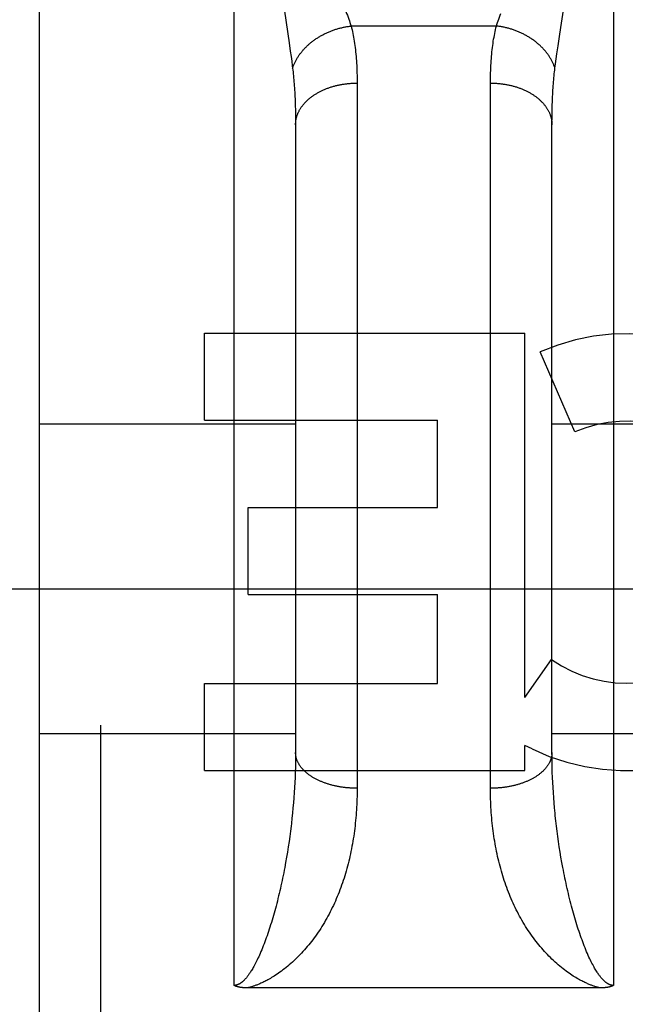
# Model space of a CAD drawing. Header units: inches. Extents: x 0 to 200, y 0 to 130.
# Tile 77 of 91: x 65.841 to 66.136, y 91.81 to 92.291. Entities that reach past the tile are written whole.
import ezdxf

# ---------------------------------------------------------------- set-up
doc = ezdxf.new("R2010")
doc.units = ezdxf.units.IN
doc.header["$LTSCALE"] = 11.0117773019
doc.header["$MEASUREMENT"] = 0
doc.linetypes.add('HIDDEN', pattern=[0.2, 0.1, -0.1])
doc.layers.add('02___PRT_ALL_AXES', color=7, linetype='CONTINUOUS')
doc.layers.add('DEFAULT_2', color=8, linetype='HIDDEN')

msp = doc.modelspace()

# ---------------------------------------------------------------- linework, layer by layer
at = {"layer": '02___PRT_ALL_AXES', "color": 8, "linetype": 'HIDDEN'}
for p, q in [((65.9313721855, 92.0952616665), (65.9313721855, 92.1376996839)), ((65.9313721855, 92.1376996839), (66.0875024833, 92.1376996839)), ((66.0875024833, 91.9601037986), (66.0875024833, 92.1376996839)), ((66.1118846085, 92.08960129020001), (66.0949588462, 92.1287089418)), ((65.9313721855, 92.0952616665), (66.0448900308, 92.0952616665)), ((66.0448900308, 92.05282364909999), (66.0448900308, 92.0952616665)), ((65.9526792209, 92.0103856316), (65.9526792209, 92.05282364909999)), ((65.9526792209, 92.05282364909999), (66.0448900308, 92.05282364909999)), ((65.9526792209, 92.0103856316), (66.0448900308, 92.0103856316)), ((66.0448900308, 91.9669159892), (66.0448900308, 92.0103856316)), ((66.0875024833, 91.9601037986), (66.10050999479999, 91.9786595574)), ((65.9313721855, 91.9244779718), (65.9313721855, 91.9669159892)), ((65.9313721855, 91.9669159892), (66.0448900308, 91.9669159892)), ((66.0875024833, 91.9244779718), (66.0875024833, 91.9367569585)), ((66.0910131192, 91.93498406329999), (66.0875024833, 91.9367569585)), ((65.9313721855, 91.9244779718), (66.0875024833, 91.9244779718))]:
    msp.add_line(p, q, dxfattribs=at)
for radius, start, end in [(0.1065278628, 244.2636228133, 113.4027352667), (0.0639146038, 234.889478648, 113.4026089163)]:
    msp.add_arc((66.1372708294, 92.03094452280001), radius, start, end, dxfattribs=at)
at = {"layer": 'DEFAULT_2', "color": 8, "linetype": 'HIDDEN'}
for p, q in [((65.8807176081, 90.84547797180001), (65.8807176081, 92.6304779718)), ((65.9457176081, 91.81968462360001), (65.9457176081, 92.6304779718)), ((66.1307176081, 92.6304779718), (66.1307176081, 91.81968462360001)), ((65.8507176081, 92.6004776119), (65.8507176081, 90.87547797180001)), ((66.1045067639, 92.2836143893), (66.10643409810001, 92.2963999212)), ((65.9702451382, 92.2947541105), (65.9725773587, 92.27926991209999)), ((66.0736283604, 92.2875362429), (66.0028068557, 92.2875362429)), ((66.1036558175, 92.27789248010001), (66.1045067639, 92.2836143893)), ((65.9725773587, 92.27926991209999), (65.973161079, 92.2752420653)), ((66.10309458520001, 92.2739676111), (66.1036558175, 92.27789248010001)), ((65.973161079, 92.2752420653), (65.9735126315, 92.2727260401)), ((65.9735126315, 92.2727260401), (65.9738341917, 92.2703381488)), ((66.10275807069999, 92.2715164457), (66.10309458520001, 92.2739676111)), ((66.1021729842, 92.2669763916), (66.1024512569, 92.2691896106)), ((66.1024512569, 92.2691896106), (66.10275807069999, 92.2715164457)), ((66.0057132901, 92.2609806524), (66.0057176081, 91.91582700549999)), ((66.0707227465, 91.9144990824), (66.0707176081, 92.2597154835)), ((65.9755002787, 92.2509743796), (65.9755785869, 92.248746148)), ((65.9755785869, 92.248746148), (65.9756394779, 92.2464677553)), ((66.10079573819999, 92.24646775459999), (66.1008566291, 92.2487461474)), ((65.9756394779, 92.2464677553), (65.9756829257, 92.2441396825)), ((65.9756829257, 92.2441396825), (65.975708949, 92.2417624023)), ((66.1007522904, 92.2441396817), (66.10079573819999, 92.24646775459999)), ((65.975708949, 92.2417624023), (65.9757176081, 92.23933541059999)), ((66.1007176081, 91.9333378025), (66.1007197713, 92.2405551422)), ((65.8507176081, 92.0934779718), (65.9757176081, 92.0934779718)), ((66.1007176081, 92.0934779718), (66.2257176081, 92.0934779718)), ((90.6632176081, 92.0129698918), (64.0592176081, 92.0129698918)), ((65.8507176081, 91.9424779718), (65.9757176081, 91.9424779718)), ((66.1007176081, 91.9424779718), (66.2257176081, 91.9424779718)), ((66.1007278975, 91.930923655), (66.1007176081, 91.9333378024)), ((65.9756764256, 91.9284976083), (65.9756248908, 91.9260602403)), ((65.9757073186, 91.93092365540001), (65.9756764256, 91.9284976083)), ((66.1007587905, 91.92849760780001), (66.1007278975, 91.930923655)), ((66.1008103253, 91.92606023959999), (66.1007587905, 91.92849760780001)), ((65.9755526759, 91.92361218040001), (65.97545974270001, 91.9211540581)), ((65.9756248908, 91.9260602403), (65.9755526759, 91.92361218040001)), ((66.1008825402, 91.92361217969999), (66.1008103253, 91.92606023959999)), ((66.1009754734, 91.9211540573), (66.1008825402, 91.92361217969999)), ((65.9753460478, 91.9186864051), (65.9752115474, 91.9162098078)), ((65.97545974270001, 91.9211540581), (65.9753460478, 91.9186864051)), ((66.10108916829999, 91.9186864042), (66.1009754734, 91.9211540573)), ((66.1012236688, 91.9162098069), (66.10108916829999, 91.9186864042)), ((65.9750561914, 91.91372479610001), (65.9748799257, 91.9112319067)), ((65.9752115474, 91.9162098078), (65.9750561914, 91.91372479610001)), ((66.10137902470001, 91.91372479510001), (66.1012236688, 91.9162098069)), ((66.1015552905, 91.9112319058), (66.10137902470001, 91.91372479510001)), ((65.974682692, 91.90873169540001), (65.9744644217, 91.90622466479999)), ((65.9748799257, 91.9112319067), (65.974682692, 91.90873169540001)), ((66.1017525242, 91.9087316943), (66.1015552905, 91.9112319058)), ((66.1019707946, 91.9062246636), (66.1017525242, 91.9087316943)), ((65.9742250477, 91.903711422), (65.9739644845, 91.901192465)), ((65.9744644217, 91.90622466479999), (65.9742250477, 91.903711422)), ((66.10221016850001, 91.90371142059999), (66.1019707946, 91.9062246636)), ((66.1029014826, 91.8974047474), (66.1026089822, 91.8999310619)), ((65.973219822, 91.8948743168), (65.9728843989, 91.8923404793)), ((65.9735337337, 91.897404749), (65.973219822, 91.8948743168)), ((66.1032153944, 91.8948743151), (66.1029014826, 91.8974047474)), ((66.10355081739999, 91.8923404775), (66.1032153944, 91.8948743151)), ((65.9725273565, 91.8898039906), (65.9721485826, 91.8872656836)), ((65.9728843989, 91.8923404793), (65.9725273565, 91.8898039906)), ((66.10390785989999, 91.88980398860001), (66.10355081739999, 91.8923404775)), ((66.1042866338, 91.8872656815), (66.10390785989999, 91.88980398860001)), ((65.9717479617, 91.8847264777), (65.9713253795, 91.8821874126)), ((65.9721485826, 91.8872656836), (65.9717479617, 91.8847264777)), ((66.1046872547, 91.88472647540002), (66.1042866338, 91.8872656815)), ((66.105109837, 91.8821874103), (66.1046872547, 91.88472647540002)), ((65.9713253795, 91.8821874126), (65.9708807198, 91.8796496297)), ((66.1055544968, 91.8796496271), (66.105109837, 91.8821874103)), ((66.10602134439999, 91.8771144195), (66.1055544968, 91.8796496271)), ((66.1243389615, 91.81847546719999), (65.9523127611, 91.8184746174))]:
    msp.add_line(p, q, dxfattribs=at)
for points in [[(65.9998411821, 92.2957295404), (66.0006045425, 92.293732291), (66.0009636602, 92.2927737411), (66.0013076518, 92.29184107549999), (66.0016366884, 92.29093347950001), (66.0019507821, 92.29005039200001), (66.0022503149, 92.2891905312), (66.002535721, 92.28835247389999), (66.0028068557, 92.2875362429)], [(66.0736283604, 92.2875362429), (66.0738994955, 92.2883524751), (66.074184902, 92.2891905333), (66.074484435, 92.29005039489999), (66.07479852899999, 92.29093348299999), (66.0751275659, 92.29184108), (66.0754715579, 92.29277374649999), (66.07583067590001, 92.2937322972)], [(65.9742622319, 92.2669763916), (65.9743734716, 92.2673107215), (65.9744904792, 92.26764439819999), (65.974613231, 92.2679773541), (65.9747417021, 92.2683095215), (65.9748758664, 92.2686408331), (65.9750156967, 92.2689712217), (65.9751611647, 92.2693006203), (65.9753122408, 92.26962896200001), (65.9754688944, 92.26995618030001), (65.9756310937, 92.27028220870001), (65.9757988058, 92.2706069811), (65.9759719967, 92.2709304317), (65.9761506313, 92.2712524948), (65.9763346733, 92.2715731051), (65.9765240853, 92.2718921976), (65.97671882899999, 92.2722097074), (65.9769188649, 92.2725255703), (65.9771241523, 92.27283972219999), (65.9773346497, 92.2731520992), (65.9775503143, 92.2734626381), (65.9777711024, 92.2737712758), (65.9779969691, 92.2740779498), (65.9782278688, 92.27438259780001), (65.9784637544, 92.274685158), (65.9787045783, 92.2749855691), (65.9789502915, 92.27528377), (65.97920084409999, 92.27557970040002), (65.9794561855, 92.2758733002), (65.9797162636, 92.2761645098), (65.9799810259, 92.27645327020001), (65.9802504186, 92.2767395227), (65.980524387, 92.2770232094), (65.9808028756, 92.2773042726), (65.9810858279, 92.27758265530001), (65.9813731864, 92.27785830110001), (65.9816648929, 92.2781311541), (65.98196088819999, 92.2784011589), (65.9822611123, 92.2786682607), (65.9825655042, 92.27893240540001), (65.9828740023, 92.2791935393), (65.9831865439, 92.2794516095), (65.9835030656, 92.2797065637), (65.9838235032, 92.27995835), (65.9841477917, 92.2802069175), (65.9844758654, 92.2804522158), (65.9848076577, 92.280694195), (65.9851431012, 92.28093280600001), (65.9854821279, 92.28116800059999), (65.9858246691, 92.2813997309), (65.9861706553, 92.2816279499), (65.9865200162, 92.2818526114), (65.9868726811, 92.2820736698), (65.9872285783, 92.28229108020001), (65.9875876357, 92.2825047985), (65.9879497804, 92.28271478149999), (65.98831493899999, 92.2829209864), (65.9886830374, 92.2831233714), (65.9890540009, 92.2833218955), (65.98942775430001, 92.28351651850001), (65.9898042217, 92.2837072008), (65.99018332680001, 92.28389390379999), (65.9905649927, 92.28407658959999), (65.990949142, 92.28425522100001), (65.9913356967, 92.284429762), (65.9917245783, 92.28460017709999), (65.9921157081, 92.2847664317), (65.9925090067, 92.284928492), (65.9929043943, 92.2850863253), (65.9933017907, 92.28523989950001), (65.99370111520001, 92.2853891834), (65.9941022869, 92.2855341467), (65.9945052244, 92.28567476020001), (65.994909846, 92.28581099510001), (65.99531606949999, 92.285942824), (65.9957238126, 92.28607022), (65.9961329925, 92.28619315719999), (65.9965435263, 92.2863116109), (65.9969553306, 92.2864255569), (65.997368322, 92.28653497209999), (65.9977824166, 92.2866398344), (65.99819753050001, 92.2867401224), (65.9986135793, 92.2868358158), (65.9990304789, 92.28692689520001), (65.9994481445, 92.2870133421), (65.9998664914, 92.287095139), (66.00028543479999, 92.2871722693), (66.0007048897, 92.2872447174), (66.00112477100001, 92.2873124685), (66.0015449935, 92.2873755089), (66.001965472, 92.2874338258), (66.0023861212, 92.2874874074), (66.0028068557, 92.2875362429)], [(66.0028068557, 92.2875362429), (66.00302314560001, 92.2866567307), (66.0032314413, 92.2857627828), (66.0034317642, 92.28485430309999), (66.0036240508, 92.28393100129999), (66.003808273, 92.2829925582), (66.0039843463, 92.2820389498), (66.0041522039, 92.28107002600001), (66.0043117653, 92.28008585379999), (66.0044629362, 92.2790865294), (66.0046056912, 92.2780718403), (66.0047399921, 92.27704158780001), (66.0048657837, 92.2759958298), (66.00498300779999, 92.2749345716), (66.0050916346, 92.273857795), (66.0051916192, 92.2727655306), (66.0052829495, 92.27165765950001), (66.00536560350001, 92.27053406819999), (66.0054395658, 92.2693947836), (66.0055048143, 92.26823979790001), (66.0055613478, 92.26706912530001), (66.0056091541, 92.2658827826), (66.0056482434, 92.26468077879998), (66.0056786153, 92.2634631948), (66.00570029, 92.2622298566), (66.0057132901, 92.2609806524)], [(66.0707176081, 92.2597154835), (66.070721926, 92.2609806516), (66.0707349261, 92.26222985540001), (66.0707566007, 92.2634631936), (66.0707869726, 92.26468077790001), (66.070826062, 92.2658827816), (66.0708738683, 92.26706912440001), (66.0709304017, 92.2682397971), (66.0709956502, 92.26939478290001), (66.0710696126, 92.2705340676), (66.0711522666, 92.2716576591), (66.0712435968, 92.2727655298), (66.0713435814, 92.273857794), (66.0714522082, 92.2749345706), (66.0715694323, 92.2759958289), (66.07169522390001, 92.27704158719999), (66.0718295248, 92.27807183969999), (66.0719722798, 92.2790865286), (66.0721234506, 92.2800858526), (66.0722830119, 92.2810700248), (66.0724508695, 92.2820389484), (66.0726269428, 92.28299255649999), (66.0728111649, 92.2839309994), (66.0730034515, 92.28485430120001), (66.0732037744, 92.2857627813), (66.0734120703, 92.2866567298), (66.0736283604, 92.2875362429)], [(66.1021729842, 92.2669763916), (66.10206174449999, 92.2673107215), (66.1019447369, 92.26764439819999), (66.1018219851, 92.2679773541), (66.10169351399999, 92.2683095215), (66.1015593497, 92.2686408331), (66.1014195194, 92.2689712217), (66.1012740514, 92.2693006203), (66.1011229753, 92.26962896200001), (66.1009663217, 92.26995618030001), (66.10080412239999, 92.27028220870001), (66.1006364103, 92.2706069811), (66.1004632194, 92.2709304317), (66.1002845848, 92.2712524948), (66.1001005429, 92.2715731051), (66.0999111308, 92.2718921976), (66.0997163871, 92.2722097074), (66.0995163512, 92.2725255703), (66.0993110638, 92.27283972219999), (66.0991005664, 92.2731520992), (66.0988849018, 92.2734626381), (66.0986641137, 92.2737712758), (66.098438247, 92.2740779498), (66.09820734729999, 92.27438259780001), (66.0979714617, 92.274685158), (66.0977306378, 92.2749855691), (66.0974849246, 92.27528377), (66.097234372, 92.27557970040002), (66.09697903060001, 92.2758733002), (66.0967189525, 92.2761645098), (66.0964541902, 92.27645327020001), (66.0961847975, 92.2767395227), (66.09591082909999, 92.2770232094), (66.0956323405, 92.2773042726), (66.0953493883, 92.27758265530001), (66.0950620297, 92.27785830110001), (66.0947703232, 92.2781311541), (66.0944743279, 92.2784011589), (66.0941741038, 92.2786682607), (66.0938697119, 92.27893240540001), (66.0935612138, 92.2791935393), (66.09324867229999, 92.2794516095), (66.0929321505, 92.2797065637), (66.0926117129, 92.27995835), (66.0922874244, 92.2802069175), (66.0919593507, 92.2804522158), (66.09162755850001, 92.280694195), (66.0912921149, 92.28093280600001), (66.0909530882, 92.28116800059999), (66.090610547, 92.2813997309), (66.0902645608, 92.2816279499), (66.08991519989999, 92.2818526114), (66.089562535, 92.2820736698), (66.0892066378, 92.28229108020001), (66.0888475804, 92.2825047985), (66.0884854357, 92.28271478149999), (66.0881202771, 92.2829209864), (66.0877521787, 92.2831233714), (66.08738121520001, 92.2833218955), (66.0870074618, 92.28351651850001), (66.0866309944, 92.2837072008), (66.0862518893, 92.28389390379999), (66.08587022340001, 92.28407658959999), (66.0854860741, 92.28425522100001), (66.08509951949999, 92.284429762), (66.0847106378, 92.28460017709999), (66.08431950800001, 92.2847664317), (66.08392620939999, 92.284928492), (66.0835308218, 92.2850863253), (66.08313342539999, 92.28523989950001), (66.0827341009, 92.2853891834), (66.0823329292, 92.2855341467), (66.0819299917, 92.28567476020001), (66.0815253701, 92.28581099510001), (66.0811191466, 92.285942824), (66.0807114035, 92.28607022), (66.0803022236, 92.28619315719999), (66.0798916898, 92.2863116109), (66.0794798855, 92.2864255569), (66.0790668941, 92.28653497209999), (66.07865279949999, 92.2866398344), (66.0782376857, 92.2867401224), (66.0778216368, 92.2868358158), (66.0774047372, 92.28692689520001), (66.0769870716, 92.2870133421), (66.0765687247, 92.287095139), (66.0761497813, 92.2871722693), (66.0757303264, 92.2872447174), (66.0753104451, 92.2873124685), (66.0748902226, 92.2873755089), (66.0744697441, 92.2874338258), (66.0740490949, 92.2874874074), (66.0736283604, 92.2875362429)], [(65.9738341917, 92.2703381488), (65.9741266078, 92.2680687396), (65.9742622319, 92.2669763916)], [(65.9742622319, 92.2669763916), (65.9743703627, 92.2660708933), (65.9744745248, 92.26515308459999), (65.974574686, 92.2642229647), (65.9746708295, 92.2632802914), (65.9747629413, 92.26232480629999), (65.9748509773, 92.2613565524), (65.9749349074, 92.26037544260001), (65.9750146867, 92.25938161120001), (65.9750902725, 92.2583752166), (65.9751616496, 92.2573561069), (65.9752288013, 92.25632414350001), (65.9752916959, 92.2552794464), (65.97535030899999, 92.254222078), (65.9754046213, 92.25315207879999), (65.9754546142, 92.2520695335), (65.9755002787, 92.2509743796)], [(66.1008566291, 92.2487461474), (66.1009349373, 92.2509743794), (66.1009806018, 92.252069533), (66.1010305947, 92.253152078), (66.101084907, 92.2542220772), (66.1011435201, 92.2552794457), (66.1012064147, 92.25632414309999), (66.10127356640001, 92.2573561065), (66.10134494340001, 92.258375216), (66.1014205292, 92.25938161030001), (66.10150030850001, 92.2603754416), (66.1015842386, 92.2613565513), (66.1016722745, 92.2623248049), (66.1017643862, 92.2632802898), (66.10186052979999, 92.2642229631), (66.10196069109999, 92.26515308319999), (66.10206485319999, 92.2660708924), (66.1021729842, 92.2669763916)], [(65.9757176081, 92.23933541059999), (65.9757205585, 92.2396212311), (65.9757294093, 92.2399069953), (65.9757441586, 92.24019264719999), (65.9757648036, 92.2404781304), (65.9757913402, 92.24076338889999), (65.9758237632, 92.2410483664), (65.9758620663, 92.2413330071), (65.9759062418, 92.24161725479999), (65.9759562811, 92.2419010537), (65.97601217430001, 92.24218434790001), (65.9760739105, 92.2424670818), (65.9761414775, 92.24274919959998), (65.97621486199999, 92.24303064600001), (65.9762940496, 92.2433113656), (65.9763790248, 92.24359130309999), (65.97646977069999, 92.2438704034), (65.9765662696, 92.2441486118), (65.9766685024, 92.2444258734), (65.9767764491, 92.24470213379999), (65.9768900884, 92.24497733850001), (65.977009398, 92.2452514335), (65.9771343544, 92.24552436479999), (65.977264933, 92.2457960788), (65.97740110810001, 92.246066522), (65.9775428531, 92.2463356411), (65.97769013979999, 92.2466033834), (65.9778429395, 92.2468696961), (65.9780012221, 92.2471345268), (65.9781649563, 92.24739782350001), (65.97833411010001, 92.2476595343), (65.9785086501, 92.2479196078), (65.978688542, 92.24817799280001), (65.9788737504, 92.2484346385), (65.979064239, 92.24868949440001), (65.9792599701, 92.24894251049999), (65.9794609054, 92.2491936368), (65.9796670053, 92.249442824), (65.9798782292, 92.2496900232), (65.98009453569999, 92.2499351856), (65.9803158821, 92.2501782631), (65.98054222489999, 92.25041920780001), (65.98077351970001, 92.25065797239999), (65.9810097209, 92.2508945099), (65.981250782, 92.25112877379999), (65.9814966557, 92.25136071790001), (65.9817472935, 92.2515902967), (65.9820026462, 92.2518174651), (65.9822626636, 92.2520421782), (65.9825272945, 92.252264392), (65.9827964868, 92.2524840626), (65.9830701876, 92.25270114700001), (65.9833483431, 92.2529156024), (65.9836308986, 92.2531273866), (65.9839177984, 92.25333645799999), (65.9842089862, 92.2535427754), (65.9845044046, 92.2537462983), (65.9848039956, 92.2539469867), (65.98510770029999, 92.25414480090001), (65.9854154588, 92.2543397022), (65.98572721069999, 92.2545316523), (65.9860428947, 92.25472061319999), (65.9863624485, 92.254906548), (65.9866858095, 92.25508942), (65.98701291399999, 92.2552691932), (65.9873436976, 92.2554458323), (65.9876780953, 92.2556193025), (65.9880160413, 92.2557895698), (65.9883574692, 92.2559566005), (65.9887023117, 92.256120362), (65.9890505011, 92.2562808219), (65.9894019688, 92.25643794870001), (65.9897566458, 92.2565917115), (65.9901144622, 92.25674208), (65.9904753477, 92.25688902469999), (65.9908392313, 92.25703251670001), (65.9912060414, 92.2571725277), (65.9915757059, 92.2573090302), (65.9919481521, 92.2574419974), (65.9923233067, 92.25757140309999), (65.9927010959, 92.2576972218), (65.9930814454, 92.25781942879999), (65.9934642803, 92.2579380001), (65.9938495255, 92.2580529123), (65.9942371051, 92.25816414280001), (65.9946269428, 92.2582716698), (65.9950189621, 92.25837547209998), (65.9954130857, 92.2584755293), (65.9958092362, 92.2585718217), (65.9962073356, 92.25866433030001), (65.9966073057, 92.258753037), (65.9970090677, 92.25883792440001), (65.9974125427, 92.2589189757), (65.9978176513, 92.25899617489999), (65.99822431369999, 92.259069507), (65.9986324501, 92.2591389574), (65.99904198, 92.2592045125), (65.9994528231, 92.2592661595), (65.9998648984, 92.2593238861), (66.00027812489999, 92.2593776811), (66.0006924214, 92.2594275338), (66.0011077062, 92.25947343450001), (66.0015238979, 92.2595153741), (66.0019409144, 92.2595533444), (66.0023586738, 92.25958733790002), (66.0027770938, 92.2596173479), (66.0031960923, 92.25964336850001), (66.00361558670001, 92.25966539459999), (66.0040354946, 92.25968342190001), (66.00445573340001, 92.2596974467), (66.00487622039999, 92.25970746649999), (66.0052968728, 92.2597134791), (66.0057176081, 92.2597154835)], [(66.0707176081, 92.2597154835), (66.07113834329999, 92.2597134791), (66.0715589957, 92.25970746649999), (66.0719794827, 92.2596974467), (66.07239972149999, 92.25968342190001), (66.0728196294, 92.25966539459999), (66.07323912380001, 92.25964336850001), (66.07365812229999, 92.2596173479), (66.07407654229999, 92.25958733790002), (66.0744943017, 92.2595533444), (66.0749113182, 92.2595153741), (66.07532750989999, 92.25947343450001), (66.0757427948, 92.2594275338), (66.0761570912, 92.2593776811), (66.0765703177, 92.2593238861), (66.07698239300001, 92.2592661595), (66.0773932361, 92.2592045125), (66.077802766, 92.2591389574), (66.0782109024, 92.259069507), (66.0786175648, 92.25899617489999), (66.0790226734, 92.2589189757), (66.0794261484, 92.25883792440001), (66.0798279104, 92.258753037), (66.0802278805, 92.25866433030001), (66.08062597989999, 92.2585718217), (66.0810221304, 92.2584755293), (66.08141625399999, 92.25837547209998), (66.0818082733, 92.2582716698), (66.082198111, 92.25816414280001), (66.0825856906, 92.2580529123), (66.0829709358, 92.2579380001), (66.0833537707, 92.25781942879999), (66.0837341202, 92.2576972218), (66.0841119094, 92.25757140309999), (66.084487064, 92.2574419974), (66.0848595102, 92.2573090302), (66.0852291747, 92.2571725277), (66.0855959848, 92.25703251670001), (66.0859598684, 92.25688902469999), (66.0863207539, 92.25674208), (66.0866785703, 92.2565917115), (66.0870332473, 92.25643794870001), (66.087384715, 92.2562808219), (66.0877329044, 92.256120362), (66.0880777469, 92.2559566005), (66.0884191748, 92.2557895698), (66.0887571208, 92.2556193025), (66.0890915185, 92.2554458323), (66.0894223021, 92.2552691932), (66.08974940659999, 92.25508942), (66.0900727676, 92.254906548), (66.0903923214, 92.25472061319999), (66.0907080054, 92.2545316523), (66.09101975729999, 92.2543397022), (66.0913275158, 92.25414480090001), (66.0916312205, 92.2539469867), (66.09193081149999, 92.2537462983), (66.09222622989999, 92.2535427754), (66.09251741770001, 92.25333645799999), (66.0928043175, 92.2531273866), (66.093086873, 92.2529156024), (66.0933650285, 92.25270114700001), (66.0936387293, 92.2524840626), (66.0939079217, 92.252264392), (66.0941725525, 92.2520421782), (66.0944325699, 92.2518174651), (66.0946879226, 92.2515902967), (66.0949385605, 92.25136071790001), (66.0951844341, 92.25112877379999), (66.0954254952, 92.2508945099), (66.0956616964, 92.25065797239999), (66.0958929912, 92.25041920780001), (66.096119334, 92.2501782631), (66.0963406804, 92.2499351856), (66.0965569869, 92.2496900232), (66.0967682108, 92.249442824), (66.09697431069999, 92.2491936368), (66.097175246, 92.24894251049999), (66.0973709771, 92.24868949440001), (66.0975614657, 92.2484346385), (66.0977466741, 92.24817799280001), (66.097926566, 92.2479196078), (66.098101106, 92.2476595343), (66.09827025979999, 92.24739782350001), (66.09843399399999, 92.2471345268), (66.0985922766, 92.2468696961), (66.0987450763, 92.2466033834), (66.098892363, 92.2463356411), (66.099034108, 92.246066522), (66.09917028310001, 92.2457960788), (66.0993008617, 92.24552436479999), (66.0994258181, 92.2452514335), (66.09954512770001, 92.24497733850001), (66.099658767, 92.24470213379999), (66.09976671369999, 92.2444258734), (66.0998689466, 92.2441486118), (66.0999654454, 92.2438704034), (66.1000561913, 92.24359130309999), (66.1001411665, 92.2433113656), (66.1002203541, 92.24303064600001), (66.1002937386, 92.24274919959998), (66.1003613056, 92.2424670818), (66.1004230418, 92.24218434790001), (66.1004789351, 92.2419010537), (66.1005289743, 92.24161725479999), (66.1005731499, 92.2413330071), (66.1006114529, 92.2410483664), (66.1006438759, 92.24076338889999), (66.1006704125, 92.2404781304), (66.1006910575, 92.24019264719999), (66.10070580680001, 92.2399069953), (66.10071465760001, 92.2396212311), (66.1007176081, 92.23933541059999)], [(66.1007197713, 92.2405551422), (66.10073710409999, 92.2429572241), (66.1007522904, 92.2441396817)], [(65.9757176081, 92.239335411), (65.9757150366, 91.93213228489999), (65.9757073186, 91.93092365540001)], [(66.0057176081, 91.91582700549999), (66.0052968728, 91.9158287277), (66.00487622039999, 91.9158338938), (66.00445573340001, 91.9158425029), (66.0040354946, 91.91585455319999), (66.00361558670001, 91.9158700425), (66.0031960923, 91.9158889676), (66.0027770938, 91.91591132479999), (66.0023586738, 91.9159371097), (66.0019409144, 91.91596631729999), (66.0015238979, 91.9159989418), (66.0011077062, 91.9160349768), (66.0006924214, 91.9160744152), (66.00027812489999, 91.9161172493), (65.9998648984, 91.9161634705), (65.9994528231, 91.91621307), (65.99904198, 91.9162660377), (65.9986324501, 91.9163223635), (65.99822431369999, 91.9163820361), (65.9978176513, 91.9164450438), (65.9974125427, 91.9165113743), (65.9970090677, 91.91658101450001), (65.9966073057, 91.9166539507), (65.9962073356, 91.91673016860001), (65.9958092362, 91.91680965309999), (65.9954130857, 91.9168923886), (65.9950189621, 91.916978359), (65.9946269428, 91.91706754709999), (65.9942371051, 91.9171599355), (65.9938495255, 91.9172555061), (65.9934642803, 91.91735424), (65.9930814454, 91.9174561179), (65.9927010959, 91.91756111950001), (65.9923233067, 91.9176692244), (65.9919481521, 91.91778041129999), (65.9915757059, 91.9178946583), (65.9912060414, 91.9180119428), (65.9908392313, 91.91813224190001), (65.9904753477, 91.9182555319), (65.9901144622, 91.9183817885), (65.9897566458, 91.9185109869), (65.9894019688, 91.9186431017), (65.9890505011, 91.9187781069), (65.9887023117, 91.9189159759), (65.9883574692, 91.9190566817), (65.9880160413, 91.9192001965), (65.9876780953, 91.91934649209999), (65.9873436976, 91.9194955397), (65.98701291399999, 91.9196473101), (65.9866858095, 91.9198017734), (65.9863624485, 91.9199588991), (65.9860428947, 91.92011865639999), (65.98572721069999, 91.9202810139), (65.9854154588, 91.92044593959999), (65.98510770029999, 91.92061340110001), (65.9848039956, 91.92078336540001), (65.9845044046, 91.9209557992), (65.9842089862, 91.9211306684), (65.9839177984, 91.9213079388), (65.9836308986, 91.9214875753), (65.9833483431, 91.9216695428), (65.9830701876, 91.9218538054), (65.9827964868, 91.9220403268), (65.9825272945, 91.9222290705), (65.9822626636, 91.9224199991), (65.9820026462, 91.9226130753), (65.9817472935, 91.922808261), (65.9814966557, 91.92300551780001), (65.981250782, 91.9232048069), (65.9810097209, 91.9234060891), (65.98077351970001, 91.9236093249), (65.98054222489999, 91.9238144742), (65.9803158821, 91.92402149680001), (65.98009453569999, 91.9242303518), (65.9798782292, 91.9244409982), (65.9796670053, 91.92465339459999), (65.9794609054, 91.9248674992), (65.9792599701, 91.9250832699), (65.979064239, 91.9253006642), (65.9788737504, 91.92551963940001), (65.978688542, 91.9257401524), (65.9785086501, 91.9259621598), (65.97833411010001, 91.92618561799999), (65.9781649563, 91.926410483), (65.9780012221, 91.9266367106), (65.9778429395, 91.9268642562), (65.97769013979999, 91.9270930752), (65.9775428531, 91.9273231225), (65.97740110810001, 91.9275543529), (65.977264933, 91.9277867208), (65.9771343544, 91.9280201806), (65.977009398, 91.9282546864), (65.9768900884, 91.92849019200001), (65.9767764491, 91.9287266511), (65.9766685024, 91.92896401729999), (65.9765662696, 91.9292022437), (65.97646977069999, 91.9294412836), (65.9763790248, 91.9296810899), (65.9762940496, 91.9299216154), (65.97621486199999, 91.93016281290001), (65.9761414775, 91.930404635), (65.9760739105, 91.930647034), (65.97601217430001, 91.9308899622), (65.9759562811, 91.9311333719), (65.9759062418, 91.9313772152), (65.9758620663, 91.9316214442), (65.9758237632, 91.9318660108), (65.9757913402, 91.9321108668), (65.9757648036, 91.9323559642), (65.9757441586, 91.93260125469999), (65.9757294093, 91.9328466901), (65.9757205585, 91.93309222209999), (65.9757176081, 91.9333378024)], [(66.1007176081, 91.9333378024), (66.10071465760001, 91.93309222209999), (66.10070580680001, 91.9328466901), (66.1006910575, 91.93260125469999), (66.1006704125, 91.9323559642), (66.1006438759, 91.9321108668), (66.1006114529, 91.9318660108), (66.1005731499, 91.9316214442), (66.1005289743, 91.9313772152), (66.1004789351, 91.9311333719), (66.1004230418, 91.9308899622), (66.1003613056, 91.930647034), (66.1002937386, 91.930404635), (66.1002203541, 91.93016281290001), (66.1001411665, 91.9299216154), (66.1000561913, 91.9296810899), (66.0999654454, 91.9294412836), (66.0998689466, 91.9292022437), (66.09976671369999, 91.92896401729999), (66.099658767, 91.9287266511), (66.09954512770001, 91.92849019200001), (66.0994258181, 91.9282546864), (66.0993008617, 91.9280201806), (66.09917028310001, 91.9277867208), (66.099034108, 91.9275543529), (66.098892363, 91.9273231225), (66.0987450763, 91.9270930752), (66.0985922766, 91.9268642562), (66.09843399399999, 91.9266367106), (66.09827025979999, 91.926410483), (66.098101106, 91.92618561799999), (66.097926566, 91.9259621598), (66.0977466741, 91.9257401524), (66.0975614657, 91.92551963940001), (66.0973709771, 91.9253006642), (66.097175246, 91.9250832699), (66.09697431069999, 91.9248674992), (66.0967682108, 91.92465339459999), (66.0965569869, 91.9244409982), (66.0963406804, 91.9242303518), (66.096119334, 91.92402149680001), (66.0958929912, 91.9238144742), (66.0956616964, 91.9236093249), (66.0954254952, 91.9234060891), (66.0951844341, 91.9232048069), (66.0949385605, 91.92300551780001), (66.0946879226, 91.922808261), (66.0944325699, 91.9226130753), (66.0941725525, 91.9224199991), (66.0939079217, 91.9222290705), (66.0936387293, 91.9220403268), (66.0933650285, 91.9218538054), (66.093086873, 91.9216695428), (66.0928043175, 91.9214875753), (66.09251741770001, 91.9213079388), (66.09222622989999, 91.9211306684), (66.09193081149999, 91.9209557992), (66.0916312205, 91.92078336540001), (66.0913275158, 91.92061340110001), (66.09101975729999, 91.92044593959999), (66.0907080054, 91.9202810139), (66.0903923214, 91.92011865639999), (66.0900727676, 91.9199588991), (66.08974940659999, 91.9198017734), (66.0894223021, 91.9196473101), (66.0890915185, 91.9194955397), (66.0887571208, 91.91934649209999), (66.0884191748, 91.9192001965), (66.0880777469, 91.9190566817), (66.0877329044, 91.9189159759), (66.087384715, 91.9187781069), (66.0870332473, 91.9186431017), (66.0866785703, 91.9185109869), (66.0863207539, 91.9183817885), (66.0859598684, 91.9182555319), (66.0855959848, 91.91813224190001), (66.0852291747, 91.9180119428), (66.0848595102, 91.9178946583), (66.084487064, 91.91778041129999), (66.0841119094, 91.9176692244), (66.0837341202, 91.91756111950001), (66.0833537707, 91.9174561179), (66.0829709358, 91.91735424), (66.0825856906, 91.9172555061), (66.082198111, 91.9171599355), (66.0818082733, 91.91706754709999), (66.08141625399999, 91.916978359), (66.0810221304, 91.9168923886), (66.08062597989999, 91.91680965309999), (66.0802278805, 91.91673016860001), (66.0798279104, 91.9166539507), (66.0794261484, 91.91658101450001), (66.0790226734, 91.9165113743), (66.0786175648, 91.9164450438), (66.0782109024, 91.9163820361), (66.077802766, 91.9163223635), (66.0773932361, 91.9162660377), (66.07698239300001, 91.91621307), (66.0765703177, 91.9161634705), (66.0761570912, 91.9161172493), (66.0757427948, 91.9160744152), (66.07532750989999, 91.9160349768), (66.0749113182, 91.9159989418), (66.0744943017, 91.91596631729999), (66.07407654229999, 91.9159371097), (66.07365812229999, 91.91591132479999), (66.07323912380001, 91.9158889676), (66.0728196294, 91.9158700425), (66.07239972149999, 91.91585455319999), (66.0719794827, 91.9158425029), (66.0715589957, 91.9158338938), (66.07113834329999, 91.9158287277), (66.0707176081, 91.91582700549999)], [(66.0057176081, 91.91582700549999), (66.0057124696, 91.9144990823), (66.0056970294, 91.91317422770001), (66.0056712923, 91.91185249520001), (66.0056352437, 91.91053406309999), (66.0055888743, 91.9092190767), (66.0055321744, 91.90790768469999), (66.0054651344, 91.9066000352), (66.00538774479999, 91.90529627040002), (66.0052999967, 91.9039965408), (66.00520187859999, 91.90270096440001), (66.0050933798, 91.9014096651), (66.0049744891, 91.9001227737), (66.0048451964, 91.8988404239), (66.0047054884, 91.8975627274), (66.00455535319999, 91.89628980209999), (66.0043947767, 91.8950217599), (66.0042237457, 91.8937587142), (66.0040422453, 91.8925007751), (66.00385026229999, 91.89124805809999), (66.0036477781, 91.8900006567), (66.0034347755, 91.8887586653), (66.0032112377, 91.8875221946), (66.0029771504, 91.8862913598), (66.0027324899, 91.8850662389), (66.00247723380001, 91.88384691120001), (66.0022113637, 91.8826334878), (66.0019348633, 91.8814260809), (66.00164770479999, 91.88022476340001), (66.00134986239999, 91.8790296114), (66.0010413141, 91.87784072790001), (66.0007220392, 91.87665821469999), (66.00039200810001, 91.87548214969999), (66.0000511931, 91.87431261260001), (65.9996995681, 91.8731496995), (65.9993371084, 91.87199350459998), (65.9989637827, 91.87084411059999), (65.9985795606, 91.8697015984), (65.9981844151, 91.868566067), (65.9977783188, 91.8674376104), (65.9973612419, 91.8663163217), (65.9969331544, 91.8652022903), (65.99649402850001, 91.8640956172), (65.9960438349, 91.862996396), (65.9955825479, 91.8619047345), (65.99511013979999, 91.8608207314), (65.9946265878, 91.85974450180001), (65.9941318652, 91.85867614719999), (65.9936259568, 91.8576157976), (65.9931088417, 91.8565635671), (65.9925805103, 91.8555195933), (65.9920409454, 91.8544839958), (65.991490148, 91.8534569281), (65.9909280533, 91.8524384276), (65.9903548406, 91.85142894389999), (65.98977044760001, 91.8504285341), (65.98917553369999, 91.8494383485), (65.9885703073, 91.84845886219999), (65.9879560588, 91.84749196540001), (65.9873341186, 91.84653965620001), (65.9867045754, 91.84560172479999), (65.9860679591, 91.84467868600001), (65.9854242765, 91.84377025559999), (65.9847736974, 91.8428763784), (65.9841162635, 91.8419968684), (65.9834520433, 91.8411315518), (65.9827811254, 91.8402803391), (65.9821035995, 91.8394431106), (65.981419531, 91.8386197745), (65.9807290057, 91.8378102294), (65.9800320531, 91.83701437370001), (65.9793287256, 91.8362320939), (65.9786190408, 91.8354633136), (65.9779030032, 91.8347079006), (65.977180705, 91.8339658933), (65.9764522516, 91.83323734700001), (65.9757176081, 91.8325220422)], [(66.1007176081, 91.8325220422), (66.0999829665, 91.833237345), (66.0992545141, 91.83396589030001), (66.0985322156, 91.8347078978), (66.0978161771, 91.8354633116), (66.0971064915, 91.8362320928), (66.0964031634, 91.8370143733), (66.0957062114, 91.8378102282), (66.0950156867, 91.8386197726), (66.0943316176, 91.83944310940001), (66.0936540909, 91.84028033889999), (66.0929831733, 91.84113155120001), (66.0923189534, 91.8419968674), (66.09166151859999, 91.84287637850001), (66.0910109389, 91.8437702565), (66.0903672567, 91.84467868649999), (66.0897306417, 91.84560172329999), (66.0891011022, 91.8465396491), (66.0884791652, 91.84749195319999), (66.0878649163, 91.8484588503), (66.0872596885, 91.84943833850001), (66.0866647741, 91.85042852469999), (66.0860803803, 91.8514289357), (66.0855071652, 91.8524384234), (66.0849450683, 91.85345692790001), (66.0843942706, 91.8544839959), (66.0838547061, 91.85551959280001), (66.0833263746, 91.8565635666), (66.0828092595, 91.8576157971), (66.0823033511, 91.85867614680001), (66.0818086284, 91.85974450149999), (66.0813250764, 91.8608207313), (66.0808526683, 91.8619047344), (66.0803913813, 91.8629963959), (66.0799411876, 91.86409561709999), (66.0795020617, 91.8652022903), (66.0790739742, 91.8663163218), (66.0786568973, 91.86743761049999), (66.07825080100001, 91.8685660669), (66.0778556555, 91.8697015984), (66.0774714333, 91.8708441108), (66.07709810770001, 91.87199350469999), (66.076735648, 91.8731496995), (66.076384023, 91.87431261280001), (66.0760432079, 91.87548215), (66.0757131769, 91.87665821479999), (66.075393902, 91.877840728), (66.0750853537, 91.8790296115), (66.0747875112, 91.88022476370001), (66.0745003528, 91.881426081), (66.0742238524, 91.88263348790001), (66.0739579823, 91.8838469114), (66.0737027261, 91.8850662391), (66.07345806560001, 91.88629136), (66.07322397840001, 91.8875221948), (66.0730004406, 91.88875866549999), (66.0727874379, 91.8900006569), (66.0725849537, 91.8912480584), (66.0723929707, 91.89250077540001), (66.07221147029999, 91.89375871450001), (66.0720404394, 91.89502176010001), (66.0718798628, 91.89628980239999), (66.0717297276, 91.8975627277), (66.0715900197, 91.8988404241), (66.071460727, 91.9001227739), (66.07134183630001, 91.90140966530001), (66.0712333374, 91.90270096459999), (66.0711352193, 91.9039965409), (66.0710474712, 91.90529627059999), (66.0709700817, 91.9066000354), (66.0709030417, 91.9079076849), (66.0708463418, 91.909219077), (66.0707999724, 91.91053406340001), (66.0707639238, 91.91185249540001), (66.0707381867, 91.91317422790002), (66.0707227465, 91.9144990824)], [(66.1026089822, 91.8999310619), (66.1023377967, 91.9024526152), (66.10221016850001, 91.90371142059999)], [(65.9739644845, 91.901192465), (65.973682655, 91.8986684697), (65.9735337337, 91.897404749)], [(65.9708807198, 91.8796496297), (65.9704138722, 91.8771144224), (65.9701720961, 91.8758482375), (65.969924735, 91.8745832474), (65.96967178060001, 91.8733196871), (65.9694132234, 91.8720577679), (65.9691490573, 91.8707977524), (65.9688792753, 91.8695398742), (65.96860387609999, 91.86828443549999), (65.9683228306, 91.8670315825), (65.9680362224, 91.8657820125), (65.96774403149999, 91.86453590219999), (65.9674465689, 91.8632948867), (65.96714396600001, 91.8620596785), (65.9668368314, 91.8608329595), (65.9665258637, 91.8596174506), (65.9662110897, 91.858413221), (65.96589278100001, 91.8572212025), (65.96557094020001, 91.8560413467), (65.96524564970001, 91.85487387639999), (65.9649169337, 91.8537188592), (65.9645848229, 91.85257636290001), (65.9642493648, 91.8514465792), (65.9639106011, 91.8503296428), (65.9635685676, 91.84922574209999), (65.9632233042, 91.8481350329), (65.9628748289, 91.8470576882), (65.96252316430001, 91.84599384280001), (65.96216832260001, 91.8449437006), (65.9618103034, 91.8439073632), (65.9614491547, 91.84288519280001), (65.9610848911, 91.84187765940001), (65.9607176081, 91.8408844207)], [(66.1157176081, 91.8408844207), (66.1153503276, 91.84187765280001), (66.1149860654, 91.8428851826), (66.1146249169, 91.8439073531), (66.114266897, 91.84494369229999), (66.1139120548, 91.8459938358), (66.1135603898, 91.84705768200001), (66.1132119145, 91.8481350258), (66.1128666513, 91.849225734), (66.1125246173, 91.85032963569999), (66.1121858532, 91.8514465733), (66.111850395, 91.8525763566), (66.1115182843, 91.8537188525), (66.1111895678, 91.85487387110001), (66.1108642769, 91.85604134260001), (66.11054243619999, 91.8572211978), (66.1102241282, 91.85841321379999), (66.109909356, 91.8596174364), (66.1095983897, 91.86083293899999), (66.1092912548, 91.86205965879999), (66.108988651, 91.86329487), (66.1086911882, 91.8645358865), (66.1083989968, 91.8657819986), (66.1081123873, 91.8670315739), (66.1078313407, 91.86828443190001), (66.10755594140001, 91.8695398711), (66.10728615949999, 91.87079774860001), (66.1070219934, 91.87205776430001), (66.1067634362, 91.8733196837), (66.1065104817, 91.8745832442), (66.1062631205, 91.87584823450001), (66.10602134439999, 91.8771144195)], [(65.9607176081, 91.8408844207), (65.9603457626, 91.83990219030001), (65.9599730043, 91.83894145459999), (65.9595992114, 91.83800087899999), (65.9592252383, 91.83708278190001), (65.95885127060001, 91.8361874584), (65.9584792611, 91.8353191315), (65.9581109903, 91.8344814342), (65.9577473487, 91.83367540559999), (65.957389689, 91.83290318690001), (65.9570384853, 91.8321645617), (65.9566945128, 91.83146012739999), (65.9563582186, 91.8307894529), (65.9560302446, 91.8301526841), (65.9557107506, 91.829548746), (65.95540003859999, 91.8289770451), (65.9550982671, 91.82843651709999), (65.9548056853, 91.82792644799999), (65.95452226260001, 91.827445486), (65.95424819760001, 91.8269928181), (65.9539829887, 91.82656645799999), (65.9537262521, 91.8261647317), (65.9534777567, 91.825786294), (65.9532371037, 91.82542962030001), (65.9530043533, 91.8250939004), (65.9527795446, 91.8247783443), (65.9525623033, 91.82448160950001), (65.9523524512, 91.8242026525), (65.9521493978, 91.8239400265), (65.9519525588, 91.82369228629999), (65.95176169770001, 91.82345859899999), (65.95157639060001, 91.82323788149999), (65.95139658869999, 91.82302959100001), (65.9512221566, 91.82283307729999), (65.9510529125, 91.8226476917), (65.95088872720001, 91.8224728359), (65.95072929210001, 91.82230780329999), (65.9505743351, 91.8221519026), (65.9504236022, 91.8220045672), (65.9502768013, 91.8218651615), (65.9501337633, 91.8217332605), (65.9499942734, 91.8216083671), (65.94985816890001, 91.82149010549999), (65.9497252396, 91.8213780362), (65.949595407, 91.82127188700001), (65.94946856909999, 91.8211713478), (65.9493445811, 91.8210761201), (65.9492233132, 91.8209858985), (65.9491046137, 91.82090041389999), (65.9489882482, 91.8208193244), (65.9488743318, 91.8207425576), (65.9487628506, 91.8206699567), (65.948653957, 91.82060144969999), (65.9485478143, 91.82053698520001), (65.9484443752, 91.8204763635), (65.9483436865, 91.820419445), (65.9482456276, 91.82036601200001), (65.9481501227, 91.82031586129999), (65.94805708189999, 91.82026881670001), (65.9479664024, 91.8202246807), (65.9478780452, 91.8201833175), (65.9477919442, 91.82014456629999), (65.947708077, 91.82010830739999), (65.9476264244, 91.8200744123), (65.9475469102, 91.8200427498), (65.9474694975, 91.8200131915), (65.9473940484, 91.8199856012), (65.9473204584, 91.8199598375), (65.94724858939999, 91.8199357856), (65.9471782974, 91.81991331), (65.94710949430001, 91.8198923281), (65.947042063, 91.8198727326), (65.9469759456, 91.8198544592), (65.94691106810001, 91.8198374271), (65.9468473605, 91.81982157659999), (65.9467847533, 91.81980683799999), (65.94672317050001, 91.8197931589), (65.946662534, 91.81978047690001), (65.94660278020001, 91.81976875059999), (65.9465438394, 91.81975792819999), (65.9464856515, 91.8197479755), (65.946428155, 91.81973884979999), (65.9463712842, 91.8197305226), (65.9463149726, 91.8197229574), (65.9462591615, 91.8197161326), (65.9462037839, 91.8197100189), (65.9461487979, 91.81970460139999), (65.94609415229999, 91.8196998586), (65.9460398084, 91.81969577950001), (65.94598572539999, 91.81969234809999), (65.94593185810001, 91.8196895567), (65.9458781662, 91.8196873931), (65.9458245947, 91.81968585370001), (65.9457710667, 91.81968492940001), (65.9457176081, 91.81968462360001)], [(66.1307176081, 91.81968462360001), (66.1306637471, 91.8196849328), (66.1306097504, 91.8196858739), (66.1305556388, 91.8196874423), (66.1305013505, 91.8196896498), (66.13044685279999, 91.8196925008), (66.1303920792, 91.8196960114), (66.1303369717, 91.81970019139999), (66.1302814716, 91.81970506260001), (66.130225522, 91.8197106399), (66.1301690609, 91.8197169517), (66.130112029, 91.81972401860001), (66.1300543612, 91.81973187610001), (66.1299959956, 91.81974055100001), (66.1299368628, 91.8197500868), (66.1298768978, 91.8197605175), (66.1298160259, 91.8197718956), (66.1297541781, 91.81978426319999), (66.1296912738, 91.8197976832), (66.129627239, 91.81981220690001), (66.129561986, 91.8198279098), (66.12949543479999, 91.8198448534), (66.1294274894, 91.819863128), (66.1293580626, 91.81988280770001), (66.12928704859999, 91.81990400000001), (66.1292143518, 91.8199267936), (66.1291398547, 91.81995131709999), (66.1290634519, 91.81997767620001), (66.128985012, 91.820006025), (66.128904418, 91.82003649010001), (66.128821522, 91.82006925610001), (66.1287361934, 91.82010447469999), (66.1286482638, 91.8201423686), (66.1285575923, 91.82018311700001), (66.1284639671, 91.8202269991), (66.1283671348, 91.8202742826), (66.1282670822, 91.8203251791), (66.1281635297, 91.8203800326), (66.1280570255, 91.8204387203), (66.127947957, 91.820501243), (66.1278365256, 91.8205676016), (66.1277231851, 91.82063768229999), (66.1276075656, 91.8207118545), (66.1274894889, 91.82079036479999), (66.1273688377, 91.820873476), (66.1272454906, 91.8209614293), (66.1271192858, 91.8210545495), (66.12699008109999, 91.8211531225), (66.1268577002, 91.8212575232), (66.126721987, 91.8213680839), (66.12658274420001, 91.8214852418), (66.126439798, 91.82160938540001), (66.1262929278, 91.8217410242), (66.1261419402, 91.8218806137), (66.1259865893, 91.8220287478), (66.12582665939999, 91.8221859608), (66.1256618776, 91.8223529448), (66.125492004, 91.8225303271), (66.1253167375, 91.8227189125), (66.1251358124, 91.8229194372), (66.1249489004, 91.8231328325), (66.1247557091, 91.82335996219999), (66.1245558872, 91.8236018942), (66.124349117, 91.82385963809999), (66.1241350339, 91.82413440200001), (66.1239132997, 91.8244273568), (66.1236835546, 91.82473983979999), (66.1234454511, 91.8250731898), (66.123198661, 91.82542884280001), (66.1229428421, 91.8258083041), (66.12267774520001, 91.82621303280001), (66.1224030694, 91.82664465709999), (66.1221186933, 91.82710455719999), (66.1218243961, 91.8275944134), (66.1215202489, 91.82811537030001), (66.1212061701, 91.82866902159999), (66.1208824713, 91.8292561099), (66.1205492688, 91.82987795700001), (66.1202071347, 91.83053475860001), (66.11985643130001, 91.8312273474), (66.1194979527, 91.8319553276), (66.1191322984, 91.8327189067), (66.1187604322, 91.8335170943), (66.1183829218, 91.8343499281), (66.118001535, 91.8352142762), (66.1176174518, 91.836108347), (66.1172328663, 91.8370273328), (66.1168502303, 91.83796553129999), (66.1164696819, 91.8389224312), (66.1160922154, 91.83989493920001), (66.1157176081, 91.8408844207)], [(65.9757176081, 91.8325220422), (65.9749629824, 91.8318071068), (65.9742024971, 91.8311066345), (65.9734351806, 91.8304195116), (65.9726639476, 91.82974829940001), (65.9718902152, 91.8290942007), (65.9711175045, 91.82845968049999), (65.9703484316, 91.82784660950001), (65.9695871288, 91.82725732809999), (65.9688386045, 91.8266949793), (65.9681028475, 91.8261583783), (65.9673808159, 91.82564727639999), (65.96667460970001, 91.8251619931), (65.9659866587, 91.8247031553), (65.9653169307, 91.8242695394), (65.9646660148, 91.82386044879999), (65.964034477, 91.8234751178), (65.9634230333, 91.82311294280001), (65.9628318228, 91.822772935), (65.962261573, 91.8224544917), (65.9617112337, 91.822156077), (65.9611805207, 91.82187657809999), (65.9606678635, 91.82161440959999), (65.9601711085, 91.82136769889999), (65.95969172, 91.8211364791), (65.9592310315, 91.8209206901), (65.958787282, 91.82071885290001), (65.9583596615, 91.82052991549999), (65.9579466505, 91.8203527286), (65.9575465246, 91.82018600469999), (65.9571590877, 91.8200292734), (65.9567835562, 91.81988178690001), (65.9564199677, 91.8197431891), (65.95606834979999, 91.8196131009), (65.9557279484, 91.8194909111), (65.95539828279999, 91.8193760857), (65.9550785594, 91.8192680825), (65.9547679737, 91.8191663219), (65.9544660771, 91.81907043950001), (65.9541722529, 91.8189799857), (65.9538862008, 91.81889467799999), (65.953607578, 91.8188141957), (65.9533358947, 91.81873823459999), (65.9530704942, 91.81866642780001), (65.9528115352, 91.8185986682), (65.95255895, 91.8185347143), (65.9523127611, 91.8184746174)], [(66.1241224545, 91.8184746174), (66.1238762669, 91.8185347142), (66.1236236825, 91.81859866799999), (66.123364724, 91.81866642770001), (66.1230993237, 91.81873823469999), (66.1228276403, 91.818814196), (66.1225490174, 91.8188946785), (66.1222629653, 91.8189799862), (66.1219691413, 91.81907044), (66.1216672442, 91.8191663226), (66.1213566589, 91.819268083), (66.1210369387, 91.819376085), (66.12070727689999, 91.8194909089), (66.1203668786, 91.81961309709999), (66.1200152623, 91.81974318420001), (66.1196516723, 91.81988178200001), (66.1192761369, 91.82002926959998), (66.1188886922, 91.8201860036), (66.11848855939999, 91.8203527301), (66.1180755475, 91.8205299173), (66.1176479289, 91.8207188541), (66.117204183, 91.82092069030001), (66.1167434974, 91.82113647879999), (66.1162641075, 91.8213677), (66.1157673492, 91.8216144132), (66.1152546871, 91.821876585), (66.1147239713, 91.82215608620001), (66.1141736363, 91.8224544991), (66.1136033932, 91.8227729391), (66.11301219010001, 91.8231129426), (66.11240075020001, 91.82347511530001), (66.1117692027, 91.82386045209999), (66.1111182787, 91.82426954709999), (66.1104485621, 91.824703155), (66.10976062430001, 91.82516198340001), (66.1090544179, 91.8256472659), (66.1083323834, 91.8261583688), (66.10759662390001, 91.82669497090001), (66.106848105, 91.8272573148), (66.1060868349, 91.82784656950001), (66.10531778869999, 91.828459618), (66.1045450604, 91.8290941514), (66.1037713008, 91.8297482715), (66.1030000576, 91.830419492), (66.10223273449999, 91.8311066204), (66.1014722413, 91.83180709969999), (66.1007176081, 91.8325220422)], [(65.9523127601, 91.8184746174), (65.9520963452, 91.8184754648), (65.95188393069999, 91.8184778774), (65.9516755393, 91.81848187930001), (65.9514711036, 91.81848739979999), (65.9512705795, 91.818494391), (65.9510739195, 91.8185028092), (65.95088110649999, 91.8185126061), (65.9506920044, 91.8185237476), (65.95050648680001, 91.818536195), (65.9503245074, 91.8185499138), (65.9501459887, 91.8185648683), (65.9499708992, 91.8185810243), (65.9497992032, 91.8185983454), (65.94963083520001, 91.8186168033), (65.9494657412, 91.81863636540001), (65.94930385, 91.81865700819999), (65.949145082, 91.818678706), (65.9489894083, 91.8187014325), (65.9488367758, 91.8187251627), (65.9486871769, 91.8187498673), (65.94854060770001, 91.8187755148), (65.9483970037, 91.8188020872), (65.94825633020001, 91.81882955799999), (65.9481184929, 91.8188579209), (65.9479833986, 91.81888716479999), (65.9478510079, 91.81891727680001), (65.9477212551, 91.8189482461), (65.9475941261, 91.8189800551), (65.9474696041, 91.819012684), (65.9473476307, 91.81904612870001), (65.9472281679, 91.819080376), (65.9471111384, 91.819115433), (65.9469964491, 91.81915130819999), (65.94688411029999, 91.8191879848), (65.9467740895, 91.8192254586), (65.9466664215, 91.81926370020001), (65.9465611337, 91.8193026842), (65.9464582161, 91.8193423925), (65.94635768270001, 91.8193828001), (65.9462594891, 91.81942390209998), (65.9461636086, 91.8194656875), (65.94607000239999, 91.81950815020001), (65.9459786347, 91.8195512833), (65.94588947, 91.8195950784), (65.94580245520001, 91.8196395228), (65.9457176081, 91.81968462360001)], [(66.1307176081, 91.81968462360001), (66.1306305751, 91.8196383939), (66.1305416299, 91.8195930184), (66.1304507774, 91.8195484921), (66.130358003, 91.8195048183), (66.13026329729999, 91.819461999), (66.13016665, 91.8194200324), (66.1300680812, 91.8193789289), (66.1299674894, 91.8193386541), (66.1298648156, 91.81929918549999), (66.1297599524, 91.8192604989), (66.12965278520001, 91.8192225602), (66.1295432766, 91.81918537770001), (66.1294313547, 91.8191489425), (66.1293170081, 91.8191132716), (66.1292002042, 91.81907837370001), (66.1290809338, 91.8190442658), (66.1289591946, 91.8190109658), (66.12883493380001, 91.8189784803), (66.1287081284, 91.81894682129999), (66.1285786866, 91.81891599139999), (66.12844652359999, 91.818885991), (66.12831159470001, 91.8188568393), (66.1281738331, 91.8188285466), (66.12803322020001, 91.8188011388), (66.127889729, 91.8187746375), (66.1277433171, 91.81874906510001), (66.1275939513, 91.8187244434), (66.12744157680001, 91.8187007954), (66.1272861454, 91.81867814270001), (66.12712760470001, 91.8186565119), (66.12696590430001, 91.8186359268), (66.12680099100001, 91.8186164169), (66.126632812, 91.81859800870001), (66.1264613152, 91.8185807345), (66.1262864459, 91.81856462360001), (66.126108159, 91.8185497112), (66.1259264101, 91.8185360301), (66.1257411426, 91.81852361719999), (66.1255523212, 91.8185125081), (66.1253598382, 91.8185027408), (66.1251636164, 91.81849435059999), (66.1249635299, 91.8184873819), (66.1247594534, 91.8184818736), (66.12455130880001, 91.8184778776), (66.1243389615, 91.81847546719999)]]:
    msp.add_lwpolyline(points, dxfattribs=at)

doc.saveas('drawing.dxf')
